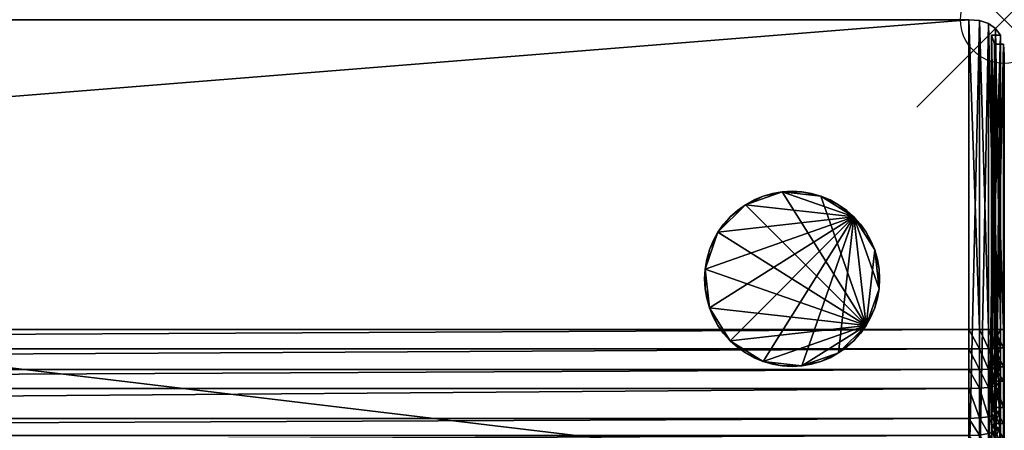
# Model space of a CAD drawing. Header units: inches. Extents: x 0 to 45, y -28 to 0.
# Tile 31 of 31: x 33.7 to 45, y -4.7 to 0. Entities that reach past the tile are written whole.
import ezdxf

# ---------------------------------------------------------------- set-up
doc = ezdxf.new("R2010")
doc.units = ezdxf.units.IN
doc.header["$MEASUREMENT"] = 0
doc.header["$PDMODE"] = 35
doc.header["$PDSIZE"] = 1
doc.layers.add('A-FURN-3-NODE', color=7, linetype='Continuous')
doc.layers.add('A-FURN-3-ST-BK', color=151, linetype='Continuous')
doc.layers.add('A-FURN-3-ST-LG', color=7, linetype='Continuous', true_color=0x989898)

msp = doc.modelspace()

# ---------------------------------------------------------------- linework, layer by layer
at = {"layer": 'A-FURN-3-NODE'}
msp.add_point((45, 0), dxfattribs=at)

# ---------------------------------------------------------------- meshes
at = {"layer": 'A-FURN-3-ST-BK'}
mesh = msp.add_polyface(dxfattribs=at)
corners = [(44.594, 0, 28), (0.406, 0, 28), (0.406, -3.537, 28), (44.594, 0, 1.5), (0.406, 0, 1.5), (44.594, -5.284, 1.5), (0.406, -5.284, 1.5), (44.594, -5.284, 13.337), (0.406, -5.284, 13.337), (44.594, -5.289, 13.51), (0.406, -5.289, 13.51), (44.594, -5.304, 13.673), (0.406, -5.304, 13.673), (44.594, -5.328, 13.826), (0.406, -5.328, 13.826), (44.594, -5.363, 13.969), (0.406, -5.363, 13.969), (44.594, -5.407, 14.103), (0.406, -5.407, 14.103), (44.594, -5.462, 14.226), (0.406, -5.462, 14.226), (44.594, -5.535, 14.334), (0.406, -5.535, 14.334), (44.594, -5.6, 14.443), (0.406, -5.6, 14.443), (44.594, -5.684, 14.537), (0.406, -5.684, 14.537), (44.594, -5.778, 14.621), (0.406, -5.778, 14.621), (44.594, -5.882, 14.695), (0.406, -5.882, 14.695), (44.594, -5.995, 14.759), (0.406, -5.995, 14.759), (44.594, -3.537, 28), (0.406, -3.759, 27.991), (44.594, -3.759, 27.991), (0.406, -3.997, 27.964), (44.594, -3.997, 27.964), (0.406, -4.213, 27.919), (44.594, -4.213, 27.919), (0.406, -4.554, 27.775), (44.594, -4.554, 27.775), (0.406, -4.75, 27.664), (44.594, -4.75, 27.664), (0.406, -4.929, 27.549), (44.594, -4.929, 27.549), (0.406, -5.106, 27.427), (44.594, -5.106, 27.427), (0.406, -5.266, 27.275), (44.594, -5.266, 27.275), (0.406, -5.416, 27.107), (44.594, -5.416, 27.107), (0.406, -5.556, 26.922), (44.594, -5.556, 26.922), (0.406, -5.687, 26.72), (44.594, -5.687, 26.72), (0.406, -5.808, 26.501), (44.594, -5.808, 26.501), (0.406, -5.919, 26.266), (44.594, -5.919, 26.266), (0.406, -6.02, 26.015), (44.594, -6.122, 14.803), (0.406, -6.122, 14.803), (44.594, -6.254, 14.847), (0.406, -6.254, 14.847), (44.594, -6.397, 14.882), (0.406, -6.397, 14.882), (44.594, -6.548, 14.917), (0.406, -6.548, 14.917), (44.594, -6.02, 26.015), (0.406, -10.156, 15.261), (44.594, -6.711, 14.932), (0.406, -6.711, 14.932), (44.594, -9.922, 14.912), (0.406, -9.922, 14.912), (44.594, -10.156, 15.261), (0.406, -10.186, 15.154), (44.594, -10.03, 14.921), (0.406, -10.03, 14.921), (44.594, -10.186, 15.154), (0.406, -10.189, 15.067), (44.594, -10.111, 14.95), (0.406, -10.111, 14.95), (44.594, -10.189, 15.067), (0.406, -10.163, 14.999), (44.594, -10.163, 14.999), (0.282, -0.011, 27.989), (0.282, -0.011, 1.511), (0.282, -3.537, 27.989), (0.282, -3.758, 27.98), (0.282, -3.995, 27.953), (0.282, -4.21, 27.908)]
mesh.append_faces([[corners[k] for k in face] for face in [(0, 1, 2), (3, 4, 1), (5, 6, 4), (7, 8, 6), (9, 10, 8), (11, 12, 10), (13, 14, 12), (15, 16, 14), (17, 18, 16), (19, 20, 18), (21, 22, 20), (23, 24, 22), (25, 26, 24), (27, 28, 26), (29, 30, 28), (31, 32, 30), (33, 2, 34), (35, 34, 36), (37, 36, 38), (39, 38, 40), (41, 40, 42), (43, 42, 44), (45, 44, 46), (47, 46, 48), (49, 48, 50), (51, 50, 52), (53, 52, 54), (55, 54, 56), (57, 56, 58), (59, 58, 60), (61, 62, 32), (63, 64, 62), (65, 66, 64), (67, 68, 66), (69, 60, 70), (71, 72, 68), (73, 74, 72), (75, 70, 76), (77, 78, 74), (79, 76, 80), (81, 82, 78), (83, 80, 84), (85, 84, 82), (2, 1, 86), (1, 4, 87), (34, 2, 88), (36, 34, 89), (38, 36, 90), (40, 38, 91)]], dxfattribs={"vtx2": -1})
mesh = msp.add_polyface(dxfattribs=at)
corners = [(0.406, -3.537, 28), (44.594, -3.537, 28), (44.594, 0, 28), (0.406, 0, 28), (44.594, 0, 1.5), (0.406, 0, 1.5), (44.594, -5.284, 1.5), (0.406, -5.284, 1.5), (44.594, -5.284, 13.337), (0.406, -5.284, 13.337), (44.594, -5.289, 13.51), (0.406, -5.289, 13.51), (44.594, -5.304, 13.673), (0.406, -5.304, 13.673), (44.594, -5.328, 13.826), (0.406, -5.328, 13.826), (44.594, -5.363, 13.969), (0.406, -5.363, 13.969), (44.594, -5.407, 14.103), (0.406, -5.407, 14.103), (44.594, -5.462, 14.226), (0.406, -5.462, 14.226), (44.594, -5.535, 14.334), (0.406, -5.535, 14.334), (44.594, -5.6, 14.443), (0.406, -5.6, 14.443), (44.594, -5.684, 14.537), (0.406, -5.684, 14.537), (44.594, -5.778, 14.621), (0.406, -5.778, 14.621), (44.594, -5.882, 14.695), (0.406, -5.882, 14.695), (44.594, -5.995, 14.759), (0.406, -3.759, 27.991), (44.594, -3.759, 27.991), (0.406, -3.997, 27.964), (44.594, -3.997, 27.964), (0.406, -4.213, 27.919), (44.594, -4.213, 27.919), (0.406, -4.554, 27.775), (44.594, -4.554, 27.775), (0.406, -4.75, 27.664), (44.594, -4.75, 27.664), (0.406, -4.929, 27.549), (44.594, -4.929, 27.549), (0.406, -5.106, 27.427), (44.594, -5.106, 27.427), (0.406, -5.266, 27.275), (44.594, -5.266, 27.275), (0.406, -5.416, 27.107), (44.594, -5.416, 27.107), (0.406, -5.556, 26.922), (44.594, -5.556, 26.922), (0.406, -5.687, 26.72), (44.594, -5.687, 26.72), (0.406, -5.808, 26.501), (44.594, -5.808, 26.501), (0.406, -5.919, 26.266), (44.594, -5.919, 26.266), (0.406, -6.02, 26.015), (44.594, -6.02, 26.015), (0.406, -5.995, 14.759), (44.594, -6.122, 14.803), (0.406, -6.122, 14.803), (44.594, -6.254, 14.847), (0.406, -6.254, 14.847), (44.594, -6.397, 14.882), (0.406, -6.397, 14.882), (44.594, -6.548, 14.917), (0.406, -10.156, 15.261), (44.594, -10.156, 15.261), (0.406, -6.548, 14.917), (44.594, -6.711, 14.932), (0.406, -6.711, 14.932), (44.594, -9.922, 14.912), (0.406, -10.186, 15.154), (44.594, -10.186, 15.154), (0.406, -9.922, 14.912), (44.594, -10.03, 14.921), (0.406, -10.189, 15.067), (44.594, -10.189, 15.067), (0.406, -10.03, 14.921), (44.594, -10.111, 14.95), (0.406, -10.163, 14.999), (44.594, -10.163, 14.999), (0.406, -10.111, 14.95), (44.718, -5.526, 14.339), (44.718, -6.119, 14.814), (44.718, -6.252, 14.858), (44.718, -6.394, 14.893), (44.718, -10.175, 15.152)]
mesh.append_faces([[corners[k] for k in face] for face in [(0, 1, 2), (3, 2, 4), (5, 4, 6), (7, 6, 8), (9, 8, 10), (11, 10, 12), (13, 12, 14), (15, 14, 16), (17, 16, 18), (19, 18, 20), (21, 20, 22), (23, 22, 24), (25, 24, 26), (27, 26, 28), (29, 28, 30), (31, 30, 32), (33, 34, 1), (35, 36, 34), (37, 38, 36), (39, 40, 38), (41, 42, 40), (43, 44, 42), (45, 46, 44), (47, 48, 46), (49, 50, 48), (51, 52, 50), (53, 54, 52), (55, 56, 54), (57, 58, 56), (59, 60, 58), (61, 32, 62), (63, 62, 64), (65, 64, 66), (67, 66, 68), (69, 70, 60), (71, 68, 72), (73, 72, 74), (75, 76, 70), (77, 74, 78), (79, 80, 76), (81, 78, 82), (83, 84, 80), (85, 82, 84), (24, 22, 86), (64, 62, 87), (66, 64, 88), (68, 66, 89), (70, 76, 90)]], dxfattribs={"vtx2": -1})
mesh = msp.add_polyface(dxfattribs=at)
corners = [(44.594, 0, 28), (44.594, -3.537, 28), (44.718, -3.537, 27.989), (44.594, 0, 1.5), (44.718, -0.011, 27.989), (44.594, -5.284, 1.5), (44.718, -0.011, 1.511), (44.594, -5.284, 13.337), (44.718, -5.273, 1.511), (44.594, -5.289, 13.51), (44.718, -5.273, 13.337), (44.594, -5.304, 13.673), (44.718, -5.278, 13.511), (44.594, -5.328, 13.826), (44.718, -5.293, 13.675), (44.594, -5.363, 13.969), (44.718, -5.318, 13.829), (44.594, -5.407, 14.103), (44.718, -5.352, 13.973), (44.594, -5.462, 14.226), (44.718, -5.397, 14.107), (44.594, -5.535, 14.334), (44.718, -5.452, 14.231), (44.718, -5.526, 14.339), (44.594, -5.684, 14.537), (44.594, -5.6, 14.443), (44.718, -5.591, 14.45), (44.594, -5.778, 14.621), (44.718, -5.676, 14.545), (44.594, -5.882, 14.695), (44.718, -5.771, 14.63), (44.594, -5.995, 14.759), (44.718, -5.876, 14.705), (44.594, -3.759, 27.991), (44.718, -3.759, 27.98), (44.594, -3.997, 27.964), (44.718, -3.996, 27.953), (44.594, -4.213, 27.919), (44.718, -4.21, 27.908), (44.594, -4.554, 27.775), (44.718, -4.549, 27.765), (44.594, -4.75, 27.664), (44.718, -4.744, 27.655), (44.594, -4.929, 27.549), (44.718, -4.923, 27.539), (44.594, -5.106, 27.427), (44.718, -5.099, 27.418), (44.594, -5.266, 27.275), (44.718, -5.258, 27.267), (44.594, -5.416, 27.107), (44.718, -5.408, 27.1), (44.594, -5.556, 26.922), (44.718, -5.548, 26.915), (44.594, -5.687, 26.72), (44.718, -5.678, 26.714), (44.594, -5.808, 26.501), (44.718, -5.798, 26.496), (44.594, -5.919, 26.266), (44.718, -5.909, 26.261), (44.594, -6.02, 26.015), (44.718, -6.01, 26.011), (44.594, -6.122, 14.803), (44.718, -5.991, 14.77), (44.718, -6.119, 14.814), (44.718, -6.252, 14.858), (44.594, -6.254, 14.847), (44.718, -6.394, 14.893), (44.594, -6.397, 14.882), (44.594, -10.156, 15.261), (44.718, -10.145, 15.257), (44.594, -6.711, 14.932), (44.594, -6.548, 14.917), (44.718, -6.546, 14.928), (44.594, -9.922, 14.912), (44.718, -6.711, 14.943), (44.718, -10.175, 15.152), (44.594, -10.03, 14.921), (44.718, -9.921, 14.923), (44.718, -10.028, 14.932), (44.594, -10.186, 15.154), (44.594, -10.189, 15.067), (44.718, -10.177, 15.068), (44.594, -10.111, 14.95), (44.718, -10.105, 14.96), (44.594, -10.163, 14.999), (44.718, -10.154, 15.005)]
mesh.append_faces([[corners[k] for k in face] for face in [(0, 1, 2), (3, 0, 4), (5, 3, 6), (7, 5, 8), (9, 7, 10), (11, 9, 12), (13, 11, 14), (15, 13, 16), (17, 15, 18), (19, 17, 20), (21, 19, 22), (22, 23, 21), (24, 25, 26), (27, 24, 28), (29, 27, 30), (31, 29, 32), (1, 33, 34), (33, 35, 36), (35, 37, 38), (37, 39, 40), (39, 41, 42), (41, 43, 44), (43, 45, 46), (45, 47, 48), (47, 49, 50), (49, 51, 52), (51, 53, 54), (53, 55, 56), (55, 57, 58), (57, 59, 60), (61, 31, 62), (62, 63, 61), (63, 64, 65), (64, 66, 67), (59, 68, 69), (70, 71, 72), (73, 70, 74), (75, 69, 68), (76, 73, 77), (77, 78, 76), (79, 80, 81), (81, 75, 79), (82, 76, 78), (78, 83, 82), (80, 84, 85), (85, 81, 80), (84, 82, 83), (83, 85, 84)]], dxfattribs={"vtx2": -1})
mesh = msp.add_polyface(dxfattribs=at)
corners = [(44.718, -3.537, 27.989), (44.718, -0.011, 27.989), (44.594, 0, 28), (44.819, -3.537, 27.956), (44.718, -0.011, 1.511), (44.594, 0, 1.5), (44.819, -0.044, 27.956), (44.718, -5.273, 1.511), (44.594, -5.284, 1.5), (44.819, -0.044, 1.544), (44.718, -5.273, 13.337), (44.594, -5.284, 13.337), (44.819, -5.24, 1.544), (44.718, -5.278, 13.511), (44.594, -5.289, 13.51), (44.819, -5.24, 13.338), (44.819, -5.245, 13.514), (44.718, -5.293, 13.675), (44.594, -5.304, 13.673), (44.819, -5.26, 13.68), (44.718, -5.318, 13.829), (44.594, -5.328, 13.826), (44.819, -5.285, 13.836), (44.718, -5.352, 13.973), (44.594, -5.363, 13.969), (44.819, -5.321, 13.983), (44.718, -5.397, 14.107), (44.594, -5.407, 14.103), (44.819, -5.367, 14.12), (44.718, -5.452, 14.231), (44.594, -5.462, 14.226), (44.819, -5.423, 14.248), (44.718, -5.526, 14.339), (44.819, -5.497, 14.356), (44.718, -5.591, 14.45), (44.718, -3.759, 27.98), (44.594, -3.537, 28), (44.819, -3.757, 27.947), (44.718, -3.996, 27.953), (44.594, -3.759, 27.991), (44.819, -3.992, 27.92), (44.718, -4.21, 27.908), (44.594, -3.997, 27.964), (44.819, -4.2, 27.876), (44.718, -4.549, 27.765), (44.594, -4.213, 27.919), (44.819, -4.535, 27.735), (44.718, -4.744, 27.655), (44.594, -4.554, 27.775), (44.819, -4.728, 27.626), (44.718, -4.923, 27.539), (44.594, -4.75, 27.664), (44.819, -4.905, 27.511), (44.718, -5.099, 27.418), (44.594, -4.929, 27.549), (44.819, -5.078, 27.392), (44.718, -5.258, 27.267), (44.594, -5.106, 27.427), (44.819, -5.236, 27.243), (44.718, -5.408, 27.1), (44.594, -5.266, 27.275), (44.819, -5.383, 27.078), (44.718, -5.548, 26.915), (44.594, -5.416, 27.107), (44.819, -5.521, 26.895)]
mesh.append_faces([[corners[k] for k in face] for face in [(0, 1, 2), (1, 0, 3), (1, 4, 5), (4, 1, 6), (4, 7, 8), (7, 4, 9), (7, 10, 11), (10, 7, 12), (10, 13, 14), (13, 10, 15), (15, 16, 13), (13, 17, 18), (17, 13, 16), (16, 19, 17), (17, 20, 21), (20, 17, 19), (19, 22, 20), (20, 23, 24), (23, 20, 22), (22, 25, 23), (23, 26, 27), (26, 23, 25), (25, 28, 26), (26, 29, 30), (29, 26, 28), (28, 31, 29), (32, 29, 31), (31, 33, 32), (34, 32, 33), (35, 0, 36), (0, 35, 37), (38, 35, 39), (35, 38, 40), (41, 38, 42), (38, 41, 43), (44, 41, 45), (41, 44, 46), (47, 44, 48), (44, 47, 49), (50, 47, 51), (47, 50, 52), (53, 50, 54), (50, 53, 55), (56, 53, 57), (53, 56, 58), (59, 56, 60), (56, 59, 61), (62, 59, 63), (59, 62, 64)]], dxfattribs={"vtx2": -1})
mesh = msp.add_polyface(dxfattribs=at)
corners = [(44.819, -3.537, 27.956), (44.819, -0.044, 27.956), (44.718, -0.011, 27.989), (44.898, -3.537, 27.9), (44.898, -0.1, 27.9), (44.819, -0.044, 1.544), (44.718, -0.011, 1.511), (44.898, -0.1, 1.6), (44.819, -5.24, 1.544), (44.718, -5.273, 1.511), (44.898, -5.184, 1.6), (44.819, -3.757, 27.947), (44.718, -3.537, 27.989), (44.898, -3.755, 27.891), (44.819, -3.992, 27.92), (44.718, -3.759, 27.98), (44.898, -3.986, 27.865), (44.819, -4.2, 27.876), (44.718, -3.996, 27.953), (44.898, -4.183, 27.823), (44.819, -4.535, 27.735), (44.718, -4.21, 27.908), (44.898, -4.51, 27.685), (44.819, -4.728, 27.626), (44.718, -4.549, 27.765), (44.898, -4.7, 27.577), (44.819, -4.905, 27.511), (44.718, -4.744, 27.655), (44.898, -4.875, 27.464), (44.819, -5.078, 27.392), (44.718, -4.923, 27.539), (44.898, -5.043, 27.349), (44.887, -3.748, 27.714), (44.887, -3.537, 27.722), (44.853, -3.537, 27.822), (44.853, -3.752, 27.814), (44.887, -3.966, 27.688), (44.853, -3.977, 27.787), (44.887, -4.13, 27.653), (44.853, -4.16, 27.749), (44.887, -4.431, 27.526), (44.853, -4.476, 27.615), (44.887, -4.613, 27.423), (44.853, -4.662, 27.51), (44.887, -4.779, 27.315), (44.853, -4.833, 27.399), (44.887, -4.931, 27.21), (44.853, -4.994, 27.288), (44.887, -5.075, 27.074), (44.887, -0.278, 1.778), (44.887, -5.006, 1.778), (44.853, -5.106, 1.678), (44.853, -0.178, 1.678), (44.853, -0.178, 27.822), (44.887, -0.278, 27.722)]
mesh.append_faces([[corners[k] for k in face] for face in [(0, 1, 2), (1, 0, 3), (3, 4, 1), (1, 5, 6), (5, 1, 4), (4, 7, 5), (5, 8, 9), (8, 5, 7), (7, 10, 8), (11, 0, 12), (0, 11, 13), (13, 3, 0), (14, 11, 15), (11, 14, 16), (16, 13, 11), (17, 14, 18), (14, 17, 19), (19, 16, 14), (20, 17, 21), (17, 20, 22), (22, 19, 17), (23, 20, 24), (20, 23, 25), (25, 22, 20), (26, 23, 27), (23, 26, 28), (28, 25, 23), (29, 26, 30), (31, 28, 26), (32, 33, 34), (34, 35, 32), (36, 32, 35), (35, 37, 36), (38, 36, 37), (37, 39, 38), (40, 38, 39), (39, 41, 40), (42, 40, 41), (41, 43, 42), (44, 42, 43), (43, 45, 44), (46, 44, 45), (45, 47, 46), (48, 46, 47), (49, 50, 51), (51, 52, 49), (52, 53, 54), (33, 54, 53), (53, 34, 33)]], dxfattribs={"vtx2": -1})
mesh = msp.add_polyface(dxfattribs=at)
corners = [(45, -3.537, 27.6), (45, -3.743, 27.591), (45, -3.952, 27.567), (45, -4.884, 13.349), (45, -4.884, 1.9), (45, -0.4, 1.9), (45, -4.891, 13.546), (45, -4.909, 13.737), (45, -4.94, 13.92), (45, -4.984, 14.096), (45, -5.041, 14.264), (45, -5.649, 25.865), (45, -4.713, 27.212), (45, -0.4, 27.6), (44.989, -3.537, 27.722), (44.989, -3.748, 27.714), (44.955, -3.752, 27.814), (44.955, -3.537, 27.822), (44.898, -3.537, 27.9), (44.898, -3.755, 27.891), (44.955, -3.977, 27.787), (44.989, -5.006, 1.778), (44.989, -0.278, 1.778), (44.955, -0.178, 1.678), (44.955, -5.106, 1.678), (44.898, -5.184, 1.6), (44.898, -0.1, 1.6), (44.989, -0.278, 27.722), (44.887, -0.278, 27.722), (44.887, -0.278, 1.778), (44.853, -0.178, 1.678), (44.955, -0.178, 27.822), (44.898, -0.1, 27.9), (44.887, -3.537, 27.722), (44.887, -3.748, 27.714), (44.887, -5.006, 1.778), (44.989, -3.966, 27.688), (44.853, -3.752, 27.814), (44.853, -3.537, 27.822), (44.853, -3.977, 27.787), (44.853, -5.106, 1.678), (44.853, -0.178, 27.822)]
mesh.append_faces([[corners[k] for k in face] for face in [(0, 5, 13)]], dxfattribs={"vtx0": -1})
mesh.append_faces([[corners[k] for k in face] for face in [(11, 10, 5), (12, 11, 5), (2, 12, 5), (0, 2, 5)]], dxfattribs={"vtx0": -1, "vtx1": -1, "vtx2": -1})
mesh.append_faces([[corners[k] for k in face] for face in [(6, 3, 5), (7, 6, 5), (8, 7, 5), (9, 8, 5), (10, 9, 5)]], dxfattribs={"vtx1": -1, "vtx2": -1})
mesh.append_faces([[corners[k] for k in face] for face in [(0, 1, 2), (3, 4, 5), (1, 0, 14), (14, 15, 1), (16, 17, 18), (18, 19, 16), (2, 1, 15), (20, 16, 19), (5, 4, 21), (21, 22, 5), (23, 24, 25), (25, 26, 23), (13, 5, 22), (22, 27, 13), (28, 29, 30), (31, 23, 26), (26, 32, 31), (0, 13, 27), (27, 14, 0), (17, 31, 32), (32, 18, 17), (15, 14, 33), (33, 34, 15), (14, 27, 28), (28, 33, 14), (27, 22, 29), (29, 28, 27), (22, 21, 35), (35, 29, 22), (36, 15, 34), (17, 16, 37), (37, 38, 17), (39, 37, 16), (24, 23, 30), (30, 40, 24), (23, 31, 41), (41, 30, 23), (31, 17, 38), (38, 41, 31)]], dxfattribs={"vtx2": -1})
mesh = msp.add_polyface(dxfattribs=at)
corners = [(45, -3.952, 27.567), (45, -4.093, 27.535), (45, -4.377, 27.416), (45, -4.552, 27.316), (45, -4.713, 27.212), (45, -4.854, 27.115), (45, -4.991, 26.985), (44.989, -3.748, 27.714), (44.989, -3.966, 27.688), (44.898, -3.755, 27.891), (44.898, -3.986, 27.865), (44.955, -3.977, 27.787), (44.989, -4.13, 27.653), (44.955, -4.16, 27.749), (44.898, -4.183, 27.823), (44.989, -4.431, 27.526), (44.955, -4.476, 27.615), (44.898, -4.51, 27.685), (44.989, -4.613, 27.423), (44.955, -4.662, 27.51), (44.898, -4.7, 27.577), (44.989, -4.779, 27.315), (44.955, -4.833, 27.399), (44.898, -4.875, 27.464), (44.989, -4.931, 27.21), (44.955, -4.994, 27.288), (45, -4.884, 1.9), (45, -4.884, 13.349), (44.989, -5.006, 13.345), (44.887, -4.779, 27.315), (44.887, -4.931, 27.21), (44.887, -4.613, 27.423), (44.887, -4.431, 27.526), (44.887, -4.13, 27.653), (44.887, -3.966, 27.688), (44.887, -3.748, 27.714), (44.955, -3.752, 27.814), (44.853, -3.977, 27.787), (44.853, -4.16, 27.749), (44.853, -4.476, 27.615), (44.853, -4.662, 27.51), (44.853, -4.833, 27.399), (44.853, -4.994, 27.288)]
mesh.append_faces([[corners[k] for k in face] for face in [(0, 2, 4)]], dxfattribs={"vtx0": -1, "vtx1": -1, "vtx2": -1})
mesh.append_faces([[corners[k] for k in face] for face in [(0, 1, 2), (2, 3, 4), (4, 5, 6), (7, 8, 0), (9, 10, 11), (1, 0, 8), (8, 12, 1), (13, 11, 10), (10, 14, 13), (2, 1, 12), (12, 15, 2), (16, 13, 14), (14, 17, 16), (3, 2, 15), (15, 18, 3), (19, 16, 17), (17, 20, 19), (4, 3, 18), (18, 21, 4), (22, 19, 20), (20, 23, 22), (5, 4, 21), (21, 24, 5), (25, 22, 23), (6, 5, 24), (26, 27, 28), (24, 21, 29), (29, 30, 24), (21, 18, 31), (31, 29, 21), (18, 15, 32), (32, 31, 18), (15, 12, 33), (33, 32, 15), (12, 8, 34), (34, 33, 12), (35, 34, 8), (36, 11, 37), (11, 13, 38), (38, 37, 11), (13, 16, 39), (39, 38, 13), (16, 19, 40), (40, 39, 16), (19, 22, 41), (41, 40, 19), (42, 41, 22)]], dxfattribs={"vtx2": -1})
at = {"layer": 'A-FURN-3-ST-LG'}
mesh = msp.add_polyface(dxfattribs=at)
corners = [(42.687, -1.966, 1.5), (42.575, -1.96, 1.5), (42.463, -1.966, 1.5), (42.353, -1.985, 1.5), (42.245, -2.016, 1.5), (42.141, -2.059, 1.5), (42.043, -2.113, 1.5), (41.952, -2.178, 1.5), (41.868, -2.253, 1.5), (41.793, -2.336, 1.5), (41.728, -2.428, 1.5), (43.282, -2.253, 1.5), (41.674, -2.526, 1.5), (41.631, -2.629, 1.5), (41.6, -2.737, 1.5), (41.581, -2.848, 1.5), (41.575, -2.96, 1.5), (41.581, -3.072, 1.5), (41.631, -3.29, 1.5), (41.581, -2.848, 0), (41.575, -2.96, 0), (41.6, -2.737, 0), (41.631, -2.629, 0), (41.674, -2.526, 0), (41.728, -2.428, 0), (41.793, -2.336, 0), (41.868, -2.253, 0), (41.952, -2.178, 0), (42.043, -2.113, 0), (42.141, -2.059, 0), (42.245, -2.016, 0), (42.353, -1.985, 0), (42.463, -1.966, 0), (42.575, -1.96, 0), (41.581, -3.072, 0), (43.422, -3.492, 0), (42.687, -1.966, 0)]
mesh.append_faces([[corners[k] for k in face] for face in [(2, 4, 6), (6, 8, 10), (11, 6, 10), (10, 13, 15), (11, 10, 15), (11, 15, 18), (19, 22, 24), (35, 19, 24), (24, 26, 28), (35, 24, 28), (28, 30, 32)]], dxfattribs={"vtx0": -1, "vtx1": -1, "vtx2": -1})
mesh.append_faces([[corners[k] for k in face] for face in [(0, 1, 2), (2, 3, 4), (4, 5, 6), (6, 7, 8), (8, 9, 10), (10, 12, 13), (13, 14, 15), (15, 16, 17), (16, 15, 19), (19, 20, 16), (15, 14, 21), (21, 19, 15), (14, 13, 22), (22, 21, 14), (13, 12, 23), (23, 22, 13), (12, 10, 24), (24, 23, 12), (10, 9, 25), (25, 24, 10), (9, 8, 26), (26, 25, 9), (8, 7, 27), (27, 26, 8), (7, 6, 28), (28, 27, 7), (6, 5, 29), (29, 28, 6), (5, 4, 30), (30, 29, 5), (4, 3, 31), (31, 30, 4), (3, 2, 32), (32, 31, 3), (2, 1, 33), (33, 32, 2), (34, 20, 19), (19, 21, 22), (22, 23, 24), (24, 25, 26), (26, 27, 28), (28, 29, 30), (30, 31, 32), (32, 33, 36)]], dxfattribs={"vtx2": -1})
mesh = msp.add_polyface(dxfattribs=at)
corners = [(43.569, -2.848, 1.5), (43.55, -2.737, 1.5), (43.519, -2.629, 1.5), (43.476, -2.526, 1.5), (43.422, -2.428, 1.5), (43.357, -2.336, 1.5), (43.282, -2.253, 1.5), (43.199, -2.178, 1.5), (43.107, -2.113, 1.5), (43.009, -2.059, 1.5), (42.905, -2.016, 1.5), (42.798, -1.985, 1.5), (42.687, -1.966, 1.5), (42.463, -1.966, 1.5), (42.043, -2.113, 1.5), (43.569, -3.072, 1.5), (42.575, -1.96, 1.5), (42.687, -1.966, 0), (42.575, -1.96, 0), (42.798, -1.985, 0), (42.905, -2.016, 0), (43.009, -2.059, 0), (43.107, -2.113, 0), (43.199, -2.178, 0), (43.282, -2.253, 0), (43.357, -2.336, 0), (43.422, -2.428, 0), (43.476, -2.526, 0), (43.519, -2.629, 0), (43.55, -2.737, 0), (43.569, -2.848, 0), (43.575, -2.96, 1.5), (43.575, -2.96, 0), (43.422, -3.492, 0), (42.043, -2.113, 0), (42.463, -1.966, 0), (43.569, -3.072, 0)]
mesh.append_faces([[corners[k] for k in face] for face in [(30, 28, 29)]], dxfattribs={"vtx0": -1})
mesh.append_faces([[corners[k] for k in face] for face in [(2, 4, 6), (6, 8, 10), (10, 12, 13), (6, 10, 13), (6, 13, 14), (2, 6, 15), (0, 2, 15), (33, 34, 35), (35, 17, 20), (33, 35, 20), (20, 22, 24), (33, 20, 24), (24, 26, 28), (33, 24, 28), (30, 36, 28)]], dxfattribs={"vtx0": -1, "vtx1": -1, "vtx2": -1})
mesh.append_faces([[corners[k] for k in face] for face in [(0, 1, 2), (2, 3, 4), (4, 5, 6), (6, 7, 8), (8, 9, 10), (10, 11, 12), (16, 12, 17), (17, 18, 16), (12, 11, 19), (19, 17, 12), (11, 10, 20), (20, 19, 11), (10, 9, 21), (21, 20, 10), (9, 8, 22), (22, 21, 9), (8, 7, 23), (23, 22, 8), (7, 6, 24), (24, 23, 7), (6, 5, 25), (25, 24, 6), (5, 4, 26), (26, 25, 5), (4, 3, 27), (27, 26, 4), (3, 2, 28), (28, 27, 3), (2, 1, 29), (29, 28, 2), (1, 0, 30), (30, 29, 1), (0, 31, 32), (32, 30, 0), (17, 19, 20), (20, 21, 22), (22, 23, 24), (24, 25, 26), (26, 27, 28)]], dxfattribs={"vtx2": -1})
mesh = msp.add_polyface(dxfattribs=at)
corners = [(41.581, -3.072, 1.5), (41.6, -3.182, 1.5), (41.631, -3.29, 1.5), (41.581, -2.848, 1.5), (41.674, -3.393, 1.5), (41.728, -3.492, 1.5), (41.793, -3.583, 1.5), (41.868, -3.667, 1.5), (43.282, -2.253, 1.5), (41.952, -3.741, 1.5), (42.043, -3.806, 1.5), (42.141, -3.861, 1.5), (42.245, -3.903, 1.5), (42.353, -3.934, 1.5), (42.463, -3.953, 1.5), (42.575, -3.96, 1.5), (42.687, -3.953, 1.5), (42.463, -3.953, 0), (42.575, -3.96, 0), (42.353, -3.934, 0), (42.245, -3.903, 0), (42.141, -3.861, 0), (42.043, -3.806, 0), (41.952, -3.741, 0), (41.868, -3.667, 0), (41.793, -3.583, 0), (41.728, -3.492, 0), (41.674, -3.393, 0), (41.631, -3.29, 0), (41.6, -3.182, 0), (41.581, -3.072, 0), (41.575, -2.96, 1.5), (41.575, -2.96, 0), (42.687, -3.953, 0), (43.422, -3.492, 0), (41.581, -2.848, 0)]
mesh.append_faces([[corners[k] for k in face] for face in [(3, 0, 2), (2, 5, 7), (8, 2, 7), (7, 10, 12), (8, 7, 12), (12, 14, 16), (33, 17, 20), (20, 22, 24), (34, 20, 24), (24, 26, 28), (34, 24, 28), (28, 30, 35), (34, 28, 35)]], dxfattribs={"vtx0": -1, "vtx1": -1, "vtx2": -1})
mesh.append_faces([[corners[k] for k in face] for face in [(0, 1, 2), (2, 4, 5), (5, 6, 7), (7, 9, 10), (10, 11, 12), (12, 13, 14), (14, 15, 16), (15, 14, 17), (17, 18, 15), (14, 13, 19), (19, 17, 14), (13, 12, 20), (20, 19, 13), (12, 11, 21), (21, 20, 12), (11, 10, 22), (22, 21, 11), (10, 9, 23), (23, 22, 10), (9, 7, 24), (24, 23, 9), (7, 6, 25), (25, 24, 7), (6, 5, 26), (26, 25, 6), (5, 4, 27), (27, 26, 5), (4, 2, 28), (28, 27, 4), (2, 1, 29), (29, 28, 2), (1, 0, 30), (30, 29, 1), (0, 31, 32), (32, 30, 0), (33, 18, 17), (17, 19, 20), (20, 21, 22), (22, 23, 24), (24, 25, 26), (26, 27, 28), (28, 29, 30)]], dxfattribs={"vtx2": -1})
mesh = msp.add_polyface(dxfattribs=at)
corners = [(43.282, -2.253, 1.5), (42.245, -3.903, 1.5), (42.687, -3.953, 1.5), (42.798, -3.934, 1.5), (42.905, -3.903, 1.5), (43.009, -3.861, 1.5), (43.107, -3.806, 1.5), (43.199, -3.741, 1.5), (43.282, -3.667, 1.5), (43.357, -3.583, 1.5), (43.422, -3.492, 1.5), (43.476, -3.393, 1.5), (43.519, -3.29, 1.5), (43.55, -3.182, 1.5), (43.569, -3.072, 1.5), (43.569, -2.848, 1.5), (43.575, -2.96, 1.5), (43.569, -3.072, 0), (43.575, -2.96, 0), (43.55, -3.182, 0), (43.519, -3.29, 0), (43.476, -3.393, 0), (43.422, -3.492, 0), (43.357, -3.583, 0), (43.282, -3.667, 0), (43.199, -3.741, 0), (43.107, -3.806, 0), (43.009, -3.861, 0), (42.905, -3.903, 0), (42.798, -3.934, 0), (42.687, -3.953, 0), (42.575, -3.96, 1.5), (42.575, -3.96, 0), (43.569, -2.848, 0), (42.245, -3.903, 0), (43.519, -2.629, 0)]
mesh.append_faces([[corners[k] for k in face] for face in [(15, 14, 16)]], dxfattribs={"vtx0": -1})
mesh.append_faces([[corners[k] for k in face] for face in [(0, 1, 2), (2, 4, 6), (0, 2, 6), (6, 8, 10), (0, 6, 10), (10, 12, 14), (0, 10, 14), (17, 20, 22), (22, 24, 26), (26, 28, 30), (22, 26, 30), (22, 30, 34), (17, 22, 35)]], dxfattribs={"vtx0": -1, "vtx1": -1, "vtx2": -1})
mesh.append_faces([[corners[k] for k in face] for face in [(2, 3, 4), (4, 5, 6), (6, 7, 8), (8, 9, 10), (10, 11, 12), (12, 13, 14), (16, 14, 17), (17, 18, 16), (14, 13, 19), (19, 17, 14), (13, 12, 20), (20, 19, 13), (12, 11, 21), (21, 20, 12), (11, 10, 22), (22, 21, 11), (10, 9, 23), (23, 22, 10), (9, 8, 24), (24, 23, 9), (8, 7, 25), (25, 24, 8), (7, 6, 26), (26, 25, 7), (6, 5, 27), (27, 26, 6), (5, 4, 28), (28, 27, 5), (4, 3, 29), (29, 28, 4), (3, 2, 30), (30, 29, 3), (2, 31, 32), (32, 30, 2), (33, 18, 17), (17, 19, 20), (20, 21, 22), (22, 23, 24), (24, 25, 26), (26, 27, 28), (28, 29, 30)]], dxfattribs={"vtx2": -1})

doc.saveas('drawing.dxf')
